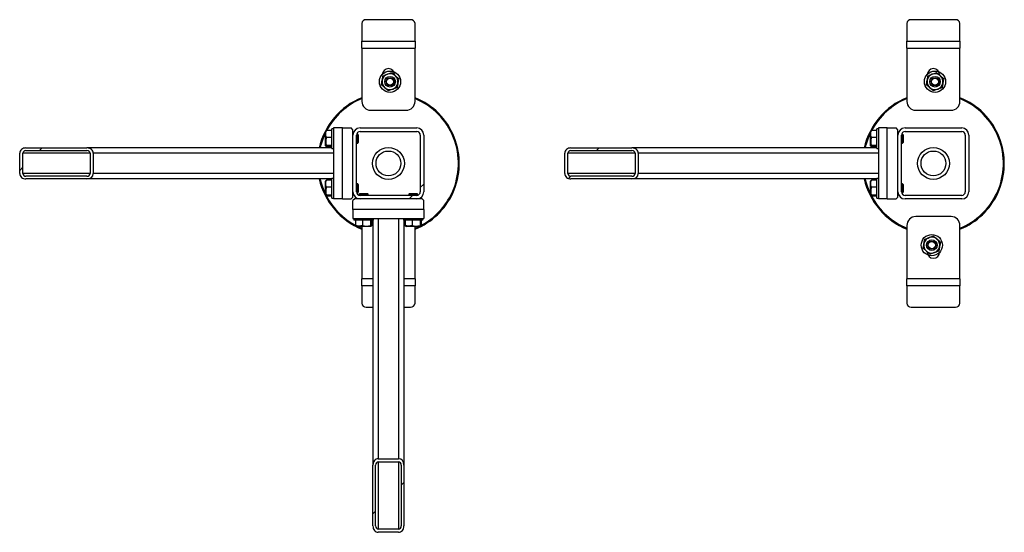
# Model space of a CAD drawing. Header units: millimetres. Extents: x 5 to 589, y 5 to 415.
# Tile 14 of 104: x 153 to 185, y 101 to 118. Entities that reach past the tile are written whole.
import ezdxf

# ---------------------------------------------------------------- set-up
doc = ezdxf.new("R2010")
doc.units = ezdxf.units.MM
doc.layers.add('TRAIT-FINS', color=9, linetype='Continuous')
doc.layers.add('TRAIT-FORT', color=4, linetype='Continuous', lineweight=25)

msp = doc.modelspace()

# ---------------------------------------------------------------- hatches: boundary and pattern name
at = {"layer": 'TRAIT-FINS'}
h = msp.add_hatch(dxfattribs=at)
h.set_pattern_fill('ANSI31', color=9, angle=3e-322, style=0)
edge = h.paths.add_edge_path(flags=0)
edge.add_arc((166.20362, 114.13031), 0.22857, 0, 90)
edge.add_line((166.20362, 114.35888), (164.37505, 114.35888))
edge.add_arc((164.37505, 114.13031), 0.22857, 90, 180)
edge.add_line((164.14648, 114.13031), (164.14648, 112.30174))
edge.add_arc((164.37505, 112.30174), 0.22857, 180, 270)
edge.add_line((164.37505, 112.07317), (166.20362, 112.07317))
edge.add_arc((166.20362, 112.30174), 0.22857, 270, 360)
edge.add_line((166.4322, 112.30174), (166.4322, 114.13031))
edge = h.paths.add_edge_path(flags=0)
edge.add_line((164.37505, 114.2446), (166.20362, 114.2446))
edge.add_arc((166.20362, 114.13031), 0.11429, 0, 90, ccw=False)
edge.add_line((166.31791, 114.13031), (166.31791, 112.30174))
edge.add_arc((166.20362, 112.30174), 0.11429, 270, 360, ccw=False)
edge.add_line((166.20362, 112.18746), (164.37505, 112.18746))
edge.add_arc((164.37505, 112.30174), 0.11429, 180, 270, ccw=False)
edge.add_line((164.26077, 112.30174), (164.26077, 114.13031))
edge.add_arc((164.37505, 114.13031), 0.11429, 90, 180, ccw=False)
h = msp.add_hatch(dxfattribs=at)
h.set_pattern_fill('ANSI31', color=9, angle=3e-322, style=0)
edge = h.paths.add_edge_path(flags=0)
edge.add_arc((183.77505, 114.13031), 0.22857, 0, 90)
edge.add_line((183.77505, 114.35888), (181.94648, 114.35888))
edge.add_arc((181.94648, 114.13031), 0.22857, 90, 180)
edge.add_line((181.71791, 114.13031), (181.71791, 112.30174))
edge.add_arc((181.94648, 112.30174), 0.22857, 180, 270)
edge.add_line((181.94648, 112.07317), (183.77505, 112.07317))
edge.add_arc((183.77505, 112.30174), 0.22857, 270, 360)
edge.add_line((184.00362, 112.30174), (184.00362, 114.13031))
edge = h.paths.add_edge_path(flags=0)
edge.add_line((181.94648, 114.2446), (183.77505, 114.2446))
edge.add_arc((183.77505, 114.13031), 0.11429, 0, 90, ccw=False)
edge.add_line((183.88934, 114.13031), (183.88934, 112.30174))
edge.add_arc((183.77505, 112.30174), 0.11429, 270, 360, ccw=False)
edge.add_line((183.77505, 112.18746), (181.94648, 112.18746))
edge.add_arc((181.94648, 112.30174), 0.11429, 180, 270, ccw=False)
edge.add_line((181.8322, 112.30174), (181.8322, 114.13031))
edge.add_arc((181.94648, 114.13031), 0.11429, 90, 180, ccw=False)
h = msp.add_hatch(dxfattribs=at)
h.set_pattern_fill('ANSI31', color=9, angle=3e-322, style=0)
edge = h.paths.add_edge_path(flags=0)
edge.add_line((155.56848, 113.71603), (153.60425, 113.71603))
edge.add_ellipse((153.60425, 113.5446), major_axis=(-0.2032, 0), ratio=0.84366149, start_angle=270, end_angle=360)
edge.add_line((153.40106, 113.5446), (153.40106, 112.88746))
edge.add_ellipse((153.60425, 112.88746), major_axis=(-0.2032, 0), ratio=0.84366149, start_angle=360, end_angle=450)
edge.add_line((153.60425, 112.71603), (155.56848, 112.71603))
edge.add_ellipse((155.56848, 112.88746), major_axis=(-0.2032, 0), ratio=0.84366149, start_angle=90, end_angle=180)
edge.add_line((155.77168, 112.88746), (155.77168, 113.5446))
edge.add_ellipse((155.56848, 113.5446), major_axis=(-0.2032, 0), ratio=0.84366149, start_angle=180, end_angle=270)
edge = h.paths.add_edge_path(flags=0)
edge.add_line((153.60425, 113.63031), (155.56848, 113.63031))
edge.add_ellipse((155.56848, 113.5446), major_axis=(-0.1016, 0), ratio=0.84366149, start_angle=180, end_angle=270, ccw=False)
edge.add_line((155.67008, 113.5446), (155.67008, 112.88746))
edge.add_ellipse((155.56848, 112.88746), major_axis=(-0.1016, 0), ratio=0.84366149, start_angle=90, end_angle=180, ccw=False)
edge.add_line((155.56848, 112.80174), (153.60425, 112.80174))
edge.add_ellipse((153.60425, 112.88746), major_axis=(-0.1016, 0), ratio=0.84366149, start_angle=0, end_angle=90, ccw=False)
edge.add_line((153.50265, 112.88746), (153.50265, 113.5446))
edge.add_ellipse((153.60425, 113.5446), major_axis=(-0.1016, 0), ratio=0.84366149, start_angle=270, end_angle=360, ccw=False)
h = msp.add_hatch(dxfattribs=at)
h.set_pattern_fill('ANSI31', color=9, angle=3e-322, style=0)
edge = h.paths.add_edge_path(flags=0)
edge.add_line((173.13991, 113.71603), (171.17568, 113.71603))
edge.add_ellipse((171.17568, 113.5446), major_axis=(-0.2032, 0), ratio=0.84366149, start_angle=270, end_angle=360)
edge.add_line((170.97248, 113.5446), (170.97248, 112.88746))
edge.add_ellipse((171.17568, 112.88746), major_axis=(-0.2032, 0), ratio=0.84366149, start_angle=360, end_angle=450)
edge.add_line((171.17568, 112.71603), (173.13991, 112.71603))
edge.add_ellipse((173.13991, 112.88746), major_axis=(-0.2032, 0), ratio=0.84366149, start_angle=90, end_angle=180)
edge.add_line((173.3431, 112.88746), (173.3431, 113.5446))
edge.add_ellipse((173.13991, 113.5446), major_axis=(-0.2032, 0), ratio=0.84366149, start_angle=180, end_angle=270)
edge = h.paths.add_edge_path(flags=0)
edge.add_line((171.17568, 113.63031), (173.13991, 113.63031))
edge.add_ellipse((173.13991, 113.5446), major_axis=(-0.1016, 0), ratio=0.84366149, start_angle=180, end_angle=270, ccw=False)
edge.add_line((173.24151, 113.5446), (173.24151, 112.88746))
edge.add_ellipse((173.13991, 112.88746), major_axis=(-0.1016, 0), ratio=0.84366149, start_angle=90, end_angle=180, ccw=False)
edge.add_line((173.13991, 112.80174), (171.17568, 112.80174))
edge.add_ellipse((171.17568, 112.88746), major_axis=(-0.1016, 0), ratio=0.84366149, start_angle=0, end_angle=90, ccw=False)
edge.add_line((171.07408, 112.88746), (171.07408, 113.5446))
edge.add_ellipse((171.17568, 113.5446), major_axis=(-0.1016, 0), ratio=0.84366149, start_angle=270, end_angle=360, ccw=False)
h = msp.add_hatch(dxfattribs=at)
h.set_pattern_fill('ANSI31', color=9, angle=3e-322, style=0)
edge = h.paths.add_edge_path(flags=0)
edge.add_line((164.78934, 103.49517), (164.78934, 101.53094))
edge.add_ellipse((164.96077, 101.53094), major_axis=(0, -0.2032), ratio=0.84366149, start_angle=270, end_angle=360)
edge.add_line((164.96077, 101.32774), (165.61791, 101.32774))
edge.add_ellipse((165.61791, 101.53094), major_axis=(0, -0.2032), ratio=0.84366149, start_angle=360, end_angle=450)
edge.add_line((165.78934, 101.53094), (165.78934, 103.49517))
edge.add_ellipse((165.61791, 103.49517), major_axis=(0, -0.2032), ratio=0.84366149, start_angle=90, end_angle=180)
edge.add_line((165.61791, 103.69836), (164.96077, 103.69836))
edge.add_ellipse((164.96077, 103.49517), major_axis=(0, -0.2032), ratio=0.84366149, start_angle=180, end_angle=270)
edge = h.paths.add_edge_path(flags=0)
edge.add_line((164.87505, 101.53094), (164.87505, 103.49517))
edge.add_ellipse((164.96077, 103.49517), major_axis=(0, -0.1016), ratio=0.84366149, start_angle=180, end_angle=270, ccw=False)
edge.add_line((164.96077, 103.59677), (165.61791, 103.59677))
edge.add_ellipse((165.61791, 103.49517), major_axis=(0, -0.1016), ratio=0.84366149, start_angle=90, end_angle=180, ccw=False)
edge.add_line((165.70362, 103.49517), (165.70362, 101.53094))
edge.add_ellipse((165.61791, 101.53094), major_axis=(0, -0.1016), ratio=0.84366149, start_angle=0, end_angle=90, ccw=False)
edge.add_line((165.61791, 101.42934), (164.96077, 101.42934))
edge.add_ellipse((164.96077, 101.53094), major_axis=(0, -0.1016), ratio=0.84366149, start_angle=270, end_angle=360, ccw=False)

# ---------------------------------------------------------------- linework, layer by layer
at = {"layer": 'TRAIT-FORT', "color": 4, "linetype": 'Continuous', "lineweight": 25}
for p, q in [((166.00362, 117.84815), (164.57505, 117.84815)), ((183.57505, 117.84815), (182.14648, 117.84815)), ((164.4322, 117.72443), (164.4322, 117.15888)), ((166.14648, 117.15888), (166.14648, 117.72443)), ((182.00362, 117.72443), (182.00362, 117.15888)), ((183.71791, 117.15888), (183.71791, 117.72443)), ((164.4322, 116.93031), (164.4322, 117.15888)), ((164.4322, 117.15888), (166.14648, 117.15888)), ((166.14648, 117.15888), (166.14648, 116.93031)), ((182.00362, 116.93031), (182.00362, 117.15888)), ((182.00362, 117.15888), (183.71791, 117.15888)), ((183.71791, 117.15888), (183.71791, 116.93031)), ((164.4322, 116.93031), (164.4322, 115.21603)), ((164.4322, 116.93031), (166.14648, 116.93031)), ((166.14648, 115.21603), (166.14648, 116.93031)), ((182.00362, 116.93031), (182.00362, 115.21603)), ((182.00362, 116.93031), (183.71791, 116.93031)), ((183.71791, 115.21603), (183.71791, 116.93031)), ((164.71791, 114.93031), (165.86077, 114.93031)), ((182.28934, 114.93031), (183.4322, 114.93031)), ((163.51791, 114.33031), (163.46077, 114.33031)), ((163.46077, 114.30634), (163.46077, 114.33031)), ((163.46077, 113.70174), (163.46077, 114.30634)), ((163.80362, 114.35888), (163.51791, 114.35888)), ((163.51791, 114.35888), (163.51791, 112.07317)), ((163.80362, 112.07317), (163.80362, 114.35888)), ((163.80362, 114.35888), (164.08934, 114.35888)), ((164.14648, 114.30174), (164.08934, 114.35888)), ((164.14648, 114.13031), (164.14648, 114.30174)), ((164.37505, 114.35888), (166.20362, 114.35888)), ((181.08934, 114.33031), (181.0322, 114.33031)), ((181.0322, 114.30634), (181.0322, 114.33031)), ((181.0322, 113.70174), (181.0322, 114.30634)), ((181.08934, 114.35888), (181.08934, 112.07317)), ((181.37505, 114.35888), (181.08934, 114.35888)), ((181.37505, 112.07317), (181.37505, 114.35888)), ((181.37505, 114.35888), (181.66077, 114.35888)), ((181.71791, 114.30174), (181.66077, 114.35888)), ((181.71791, 114.13031), (181.71791, 114.30174)), ((181.94648, 114.35888), (183.77505, 114.35888)), ((163.26886, 114.26076), (163.26077, 114.24674)), ((163.26077, 113.78531), (163.26077, 114.24674)), ((163.46077, 114.27434), (163.28947, 114.27434)), ((163.46077, 114.05066), (163.28947, 114.05066)), ((164.14827, 114.15888), (164.14648, 114.15888)), ((164.14648, 112.30174), (164.14648, 114.13031)), ((164.26077, 112.30174), (164.26077, 114.13031)), ((164.29791, 114.15888), (164.2644, 114.15888)), ((164.31791, 114.13888), (164.29791, 114.15888)), ((164.29791, 113.87317), (164.29791, 114.15888)), ((164.31791, 114.13888), (164.31791, 113.89317)), ((164.37505, 114.2446), (166.20362, 114.2446)), ((166.31791, 114.13031), (166.31791, 112.30174)), ((166.4322, 114.13031), (166.4322, 112.30174)), ((180.84029, 114.26076), (180.8322, 114.24674)), ((180.8322, 113.78531), (180.8322, 114.24674)), ((181.0322, 114.27434), (180.8609, 114.27434)), ((181.0322, 114.05066), (180.8609, 114.05066)), ((181.7197, 114.15888), (181.71791, 114.15888)), ((181.71791, 112.30174), (181.71791, 114.13031)), ((181.8322, 112.30174), (181.8322, 114.13031)), ((181.86934, 114.15888), (181.83582, 114.15888)), ((181.88934, 114.13888), (181.86934, 114.15888)), ((181.86934, 113.87317), (181.86934, 114.15888)), ((181.88934, 114.13888), (181.88934, 113.89317)), ((181.94648, 114.2446), (183.77505, 114.2446)), ((183.88934, 114.13031), (183.88934, 112.30174)), ((184.00362, 114.13031), (184.00362, 112.30174)), ((153.60425, 113.71603), (155.56848, 113.71603)), ((163.46077, 113.71603), (155.56848, 113.71603)), ((163.26077, 113.78531), (163.26886, 113.7713)), ((163.46077, 113.79234), (163.28947, 113.79234)), ((163.46077, 113.75771), (163.28947, 113.75771)), ((163.46077, 113.70174), (163.51791, 113.70174)), ((164.26077, 113.87317), (164.29791, 113.87317)), ((164.29791, 113.87317), (164.31791, 113.89317)), ((171.17568, 113.71603), (173.13991, 113.71603)), ((181.0322, 113.71603), (173.13991, 113.71603)), ((180.8322, 113.78531), (180.84029, 113.7713)), ((181.0322, 113.79234), (180.8609, 113.79234)), ((181.0322, 113.75771), (180.8609, 113.75771)), ((181.0322, 113.70174), (181.08934, 113.70174)), ((181.8322, 113.87317), (181.86934, 113.87317)), ((181.86934, 113.87317), (181.88934, 113.89317)), ((153.40106, 112.88746), (153.40106, 113.5446)), ((153.50265, 112.88746), (153.50265, 113.5446)), ((155.67008, 113.5446), (153.50265, 113.5446)), ((153.60425, 113.63031), (155.56848, 113.63031)), ((155.67008, 113.5446), (155.67008, 112.88746)), ((155.77168, 113.5446), (155.77168, 112.88746)), ((163.51791, 113.5446), (155.77168, 113.5446)), ((170.97248, 112.88746), (170.97248, 113.5446)), ((171.07408, 112.88746), (171.07408, 113.5446)), ((173.24151, 113.5446), (171.07408, 113.5446)), ((171.17568, 113.63031), (173.13991, 113.63031)), ((173.24151, 113.5446), (173.24151, 112.88746)), ((173.3431, 113.5446), (173.3431, 112.88746)), ((181.08934, 113.5446), (173.3431, 113.5446)), ((155.67008, 112.88746), (153.50265, 112.88746)), ((155.56848, 112.80174), (153.60425, 112.80174)), ((155.56848, 112.71603), (153.60425, 112.71603)), ((163.46077, 112.71603), (155.56848, 112.71603)), ((163.51791, 112.88746), (155.77168, 112.88746)), ((163.51791, 112.73031), (163.46077, 112.73031)), ((163.46077, 112.70634), (163.46077, 112.73031)), ((163.46077, 112.10174), (163.46077, 112.70634)), ((173.24151, 112.88746), (171.07408, 112.88746)), ((173.13991, 112.80174), (171.17568, 112.80174)), ((173.13991, 112.71603), (171.17568, 112.71603)), ((181.0322, 112.71603), (173.13991, 112.71603)), ((181.08934, 112.88746), (173.3431, 112.88746)), ((181.08934, 112.73031), (181.0322, 112.73031)), ((181.0322, 112.70634), (181.0322, 112.73031)), ((181.0322, 112.10174), (181.0322, 112.70634)), ((163.26886, 112.66076), (163.26077, 112.64674)), ((163.26077, 112.18531), (163.26077, 112.64674)), ((163.46077, 112.67434), (163.28947, 112.67434)), ((163.46077, 112.45066), (163.28947, 112.45066)), ((164.29791, 112.55888), (164.26077, 112.55888)), ((164.31791, 112.53888), (164.29791, 112.55888)), ((164.29791, 112.27317), (164.29791, 112.55888)), ((164.31791, 112.53888), (164.31791, 112.29317)), ((180.84029, 112.66076), (180.8322, 112.64674)), ((180.8322, 112.18531), (180.8322, 112.64674)), ((181.0322, 112.67434), (180.8609, 112.67434)), ((181.0322, 112.45066), (180.8609, 112.45066)), ((181.86934, 112.55888), (181.8322, 112.55888)), ((181.88934, 112.53888), (181.86934, 112.55888)), ((181.86934, 112.27317), (181.86934, 112.55888)), ((181.88934, 112.53888), (181.88934, 112.29317)), ((163.26077, 112.18531), (163.26886, 112.1713)), ((163.46077, 112.19234), (163.28947, 112.19234)), ((163.46077, 112.15771), (163.28947, 112.15771)), ((163.46077, 112.10174), (163.51791, 112.10174)), ((163.80362, 112.07317), (163.51791, 112.07317)), ((163.80362, 112.07317), (164.08934, 112.07317)), ((164.08934, 112.07317), (164.14648, 112.13031)), ((164.14648, 112.13031), (164.14648, 112.30174)), ((164.14648, 112.27317), (164.14827, 112.27317)), ((164.20362, 112.07317), (164.14648, 112.01603)), ((164.37505, 112.07317), (164.20362, 112.07317)), ((164.2644, 112.27317), (164.29791, 112.27317)), ((164.29791, 112.27317), (164.31791, 112.29317)), ((164.36648, 112.2446), (164.34648, 112.2246)), ((164.34648, 112.2246), (164.34648, 112.19108)), ((164.6322, 112.2246), (164.34648, 112.2246)), ((164.34648, 112.07496), (164.34648, 112.07317)), ((164.36648, 112.2446), (164.6122, 112.2446)), ((166.20362, 112.18746), (164.37505, 112.18746)), ((166.20362, 112.07317), (164.37505, 112.07317)), ((164.6322, 112.2246), (164.6122, 112.2446)), ((164.6322, 112.18746), (164.6322, 112.2246)), ((165.96648, 112.2446), (165.94648, 112.2246)), ((165.94648, 112.2246), (165.94648, 112.18746)), ((166.2322, 112.2246), (165.94648, 112.2246)), ((165.96648, 112.2446), (166.2122, 112.2446)), ((166.37505, 112.07317), (166.20362, 112.07317)), ((166.2322, 112.2246), (166.2122, 112.2446)), ((166.2322, 112.19108), (166.2322, 112.2246)), ((166.2322, 112.07317), (166.2322, 112.07496)), ((166.4322, 112.01603), (166.37505, 112.07317)), ((180.8322, 112.18531), (180.84029, 112.1713)), ((181.0322, 112.19234), (180.8609, 112.19234)), ((181.0322, 112.15771), (180.8609, 112.15771)), ((181.0322, 112.10174), (181.08934, 112.10174)), ((181.37505, 112.07317), (181.08934, 112.07317)), ((181.37505, 112.07317), (181.66077, 112.07317)), ((181.66077, 112.07317), (181.71791, 112.13031)), ((181.71791, 112.13031), (181.71791, 112.30174)), ((181.71791, 112.27317), (181.7197, 112.27317)), ((181.83582, 112.27317), (181.86934, 112.27317)), ((181.86934, 112.27317), (181.88934, 112.29317)), ((183.77505, 112.18746), (181.94648, 112.18746)), ((183.77505, 112.07317), (181.94648, 112.07317)), ((164.14648, 111.73031), (164.14648, 112.01603)), ((166.4322, 111.73031), (166.4322, 112.01603)), ((166.4322, 111.73031), (164.14648, 111.73031)), ((164.14648, 111.73031), (164.14648, 111.4446)), ((164.14648, 111.4446), (166.4322, 111.4446)), ((164.17505, 111.4446), (164.17505, 111.38746)), ((164.80362, 111.38746), (164.80362, 111.4446)), ((164.96077, 111.4446), (164.96077, 103.69836)), ((165.61791, 111.4446), (165.61791, 103.69836)), ((165.77505, 111.4446), (165.77505, 111.38746)), ((166.40362, 111.38746), (166.40362, 111.4446)), ((166.4322, 111.73031), (166.4322, 111.4446)), ((183.4322, 111.50174), (182.28934, 111.50174)), ((164.19902, 111.38746), (164.17505, 111.38746)), ((164.80362, 111.38746), (164.19902, 111.38746)), ((164.23102, 111.38746), (164.23102, 111.21616)), ((164.24461, 111.19555), (164.25862, 111.18746)), ((164.72005, 111.18746), (164.25862, 111.18746)), ((164.4322, 111.18746), (164.4322, 109.50174)), ((164.45471, 111.38746), (164.45471, 111.21616)), ((164.71302, 111.38746), (164.71302, 111.21616)), ((164.72005, 111.18746), (164.73407, 111.19555)), ((164.74765, 111.38746), (164.74765, 111.21616)), ((164.78934, 111.38746), (164.78934, 103.49517)), ((165.79902, 111.38746), (165.77505, 111.38746)), ((165.78934, 111.38746), (165.78934, 103.49517)), ((166.40362, 111.38746), (165.79902, 111.38746)), ((165.83102, 111.38746), (165.83102, 111.21616)), ((165.84461, 111.19555), (165.85862, 111.18746)), ((166.32005, 111.18746), (165.85862, 111.18746)), ((166.05471, 111.38746), (166.05471, 111.21616)), ((166.14648, 109.50174), (166.14648, 111.18746)), ((166.31302, 111.38746), (166.31302, 111.21616)), ((166.32005, 111.18746), (166.33407, 111.19555)), ((166.34765, 111.38746), (166.34765, 111.21616)), ((182.00362, 111.21603), (182.00362, 109.50174)), ((183.71791, 109.50174), (183.71791, 111.21603)), ((164.4322, 109.27317), (164.4322, 109.50174)), ((164.78934, 109.50174), (164.4322, 109.50174)), ((164.4322, 109.27317), (164.4322, 108.70762)), ((164.78934, 109.27317), (164.4322, 109.27317)), ((166.14648, 109.50174), (165.78934, 109.50174)), ((166.14648, 109.27317), (165.78934, 109.27317)), ((166.14648, 109.50174), (166.14648, 109.27317)), ((166.14648, 108.70762), (166.14648, 109.27317)), ((183.71791, 109.50174), (182.00362, 109.50174)), ((182.00362, 109.27317), (182.00362, 109.50174)), ((183.71791, 109.27317), (182.00362, 109.27317)), ((182.00362, 109.27317), (182.00362, 108.70762)), ((183.71791, 109.50174), (183.71791, 109.27317)), ((183.71791, 108.70762), (183.71791, 109.27317)), ((164.57505, 108.5839), (164.78934, 108.5839)), ((165.78934, 108.5839), (166.00362, 108.5839)), ((182.14648, 108.5839), (183.57505, 108.5839)), ((164.78934, 101.53094), (164.78934, 103.49517)), ((164.87505, 101.53094), (164.87505, 103.49517)), ((164.96077, 103.69836), (165.61791, 103.69836)), ((164.96077, 103.59677), (165.61791, 103.59677)), ((164.96077, 103.59677), (164.96077, 101.42934)), ((165.61791, 103.59677), (165.61791, 101.42934)), ((165.70362, 103.49517), (165.70362, 101.53094)), ((165.78934, 103.49517), (165.78934, 101.53094)), ((165.61791, 101.42934), (164.96077, 101.42934)), ((165.61791, 101.32774), (164.96077, 101.32774))]:
    msp.add_line(p, q, dxfattribs=at)
at = {"layer": 'TRAIT-FORT', "color": 4, "linetype": 'Continuous', "lineweight": 25, "flags": 128}
for points in [[(164.2996, 111.18746), (164.41614, 111.13463), (164.4322, 111.12797)], [(166.14648, 111.12797), (166.17845, 111.14138), (166.27908, 111.18746)]]:
    msp.add_lwpolyline(points, dxfattribs=at)
at = {"layer": 'TRAIT-FORT', "color": 4, "linetype": 'Continuous', "lineweight": 25}
for centre, radius in [((165.34088, 115.8498), 0.34286), ((182.91231, 115.8498), 0.34286), ((165.34088, 115.8498), 0.17143), ((165.34088, 115.8498), 0.12857), ((165.34088, 115.8498), 0.11429), ((182.91231, 115.8498), 0.17143), ((182.91231, 115.8498), 0.12857), ((182.91231, 115.8498), 0.11429), ((165.28934, 113.21603), 0.51429), ((182.86077, 113.21603), 0.51429), ((165.28934, 113.21603), 0.4), ((182.86077, 113.21603), 0.4), ((182.80923, 110.58225), 0.34286), ((182.80923, 110.58225), 0.17143), ((182.80923, 110.58225), 0.12857), ((182.80923, 110.58225), 0.11429)]:
    msp.add_circle(centre, radius, dxfattribs=at)
for centre, radius, start, end in [((164.56612, 117.71412), 0.13432, 86.188739, 175.59805), ((166.01255, 117.71412), 0.13432, 4.40195, 93.811261), ((182.13755, 117.71412), 0.13432, 86.188739, 175.59805), ((183.58398, 117.71412), 0.13432, 4.40195, 93.811261), ((165.28934, 116.07317), 0.2, 360, 180), ((182.86077, 116.07317), 0.2, 360, 180), ((165.34088, 115.8498), 0.25714, 169.672089, 229.672089), ((165.34088, 115.8498), 0.25714, 109.672089, 169.672089), ((165.34088, 115.8498), 0.25714, 49.672089, 109.672089), ((165.34088, 115.8498), 0.25714, 349.672089, 49.672089), ((182.91231, 115.8498), 0.25714, 169.672089, 229.672089), ((182.91231, 115.8498), 0.25714, 109.672089, 169.672089), ((182.91231, 115.8498), 0.25714, 49.672089, 109.672089), ((182.91231, 115.8498), 0.25714, 349.672089, 49.672089), ((165.34088, 115.8498), 0.25714, 229.672089, 289.672089), ((165.34088, 115.8498), 0.25714, 289.672089, 349.672089), ((182.91231, 115.8498), 0.25714, 229.672089, 289.672089), ((182.91231, 115.8498), 0.25714, 289.672089, 349.672089), ((165.28934, 113.21603), 2.28571, 112.024313, 167.364375), ((165.28934, 113.21603), 2.25714, 112.318002, 152.038825), ((165.28934, 113.21603), 2.28571, 335.32581, 67.975687), ((165.28934, 113.21603), 2.25714, 335.32581, 67.681998), ((182.86077, 113.21603), 2.28571, 112.024313, 167.364375), ((182.86077, 113.21603), 2.25714, 112.318002, 152.038825), ((182.86077, 113.21603), 2.28571, 335.32581, 67.975687), ((182.86077, 113.21603), 2.25714, 335.32581, 67.681998), ((164.71791, 115.21603), 0.28571, 180, 270), ((165.86077, 115.21603), 0.28571, 270, 360), ((182.28934, 115.21603), 0.28571, 180, 270), ((183.4322, 115.21603), 0.28571, 270, 360), ((164.37505, 114.13031), 0.22857, 90, 180), ((166.20362, 114.13031), 0.22857, 0, 90), ((181.94648, 114.13031), 0.22857, 90, 180), ((183.77505, 114.13031), 0.22857, 0, 90), ((165.28934, 113.21603), 2.25714, 153.992176, 167.201734), ((164.37505, 114.13031), 0.11429, 90, 180), ((166.20362, 114.13031), 0.11429, 0, 90), ((182.86077, 113.21603), 2.25714, 153.992176, 167.201734), ((181.94648, 114.13031), 0.11429, 90, 180), ((183.77505, 114.13031), 0.11429, 0, 90), ((165.28934, 113.21603), 2.28571, 192.635625, 247.975687), ((165.28934, 113.21603), 2.25714, 192.798266, 206.007824), ((182.86077, 113.21603), 2.28571, 192.635625, 247.975687), ((182.86077, 113.21603), 2.25714, 192.798266, 206.007824), ((165.28934, 113.21603), 2.25714, 207.961175, 242.038825), ((164.37505, 112.30174), 0.22857, 180, 270), ((164.37505, 112.30174), 0.11429, 180, 270), ((165.28934, 113.21603), 2.28571, 292.024313, 335.32581), ((166.20362, 112.30174), 0.22857, 270, 0), ((166.20362, 112.30174), 0.11429, 270, 0), ((165.28934, 113.21603), 2.25714, 297.961175, 335.32581), ((182.86077, 113.21603), 2.25714, 207.961175, 247.681998), ((181.94648, 112.30174), 0.22857, 180, 270), ((181.94648, 112.30174), 0.11429, 180, 270), ((182.86077, 113.21603), 2.25714, 292.318002, 335.32581), ((182.86077, 113.21603), 2.28571, 292.024313, 335.32581), ((183.77505, 112.30174), 0.22857, 270, 360), ((183.77505, 112.30174), 0.11429, 270, 360), ((182.28934, 111.21603), 0.28571, 90, 180), ((183.4322, 111.21603), 0.28571, 360, 90), ((182.80923, 110.58225), 0.25714, 109.672089, 169.672089), ((182.80923, 110.58225), 0.25714, 49.672089, 109.672089), ((182.80923, 110.58225), 0.25714, 169.672089, 229.672089), ((182.80923, 110.58225), 0.25714, 289.672089, 349.672089), ((182.80923, 110.58225), 0.25714, 349.672089, 49.672089), ((182.80923, 110.58225), 0.25714, 229.672089, 289.672089), ((182.86077, 110.35888), 0.2, 180, 360), ((164.56612, 108.71793), 0.13432, 184.40195, 273.811261), ((166.01255, 108.71793), 0.13432, 266.188739, 355.59805), ((182.13755, 108.71793), 0.13432, 184.40195, 273.811261), ((183.58398, 108.71793), 0.13432, 266.188739, 355.59805)]:
    msp.add_arc(centre, radius, start, end, dxfattribs=at)
for centre, major_axis, start_param, end_param in [((153.60425, 113.5446), (-0.2032, 0), 4.71238898, 6.28318531), ((155.56848, 113.5446), (-0.2032, 0), 3.14159265, 4.71238898), ((171.17568, 113.5446), (-0.2032, 0), 4.71238898, 6.28318531), ((173.13991, 113.5446), (-0.2032, 0), 3.14159265, 4.71238898), ((153.60425, 113.5446), (-0.1016, 0), 4.71238898, 6.28318531), ((155.56848, 113.5446), (-0.1016, 0), 3.14159265, 4.71238898), ((171.17568, 113.5446), (-0.1016, 0), 4.71238898, 6.28318531), ((173.13991, 113.5446), (-0.1016, 0), 3.14159265, 4.71238898), ((153.60425, 112.88746), (-0.2032, 0), 0, 1.57079633), ((153.60425, 112.88746), (-0.1016, 0), 0, 1.57079633), ((155.56848, 112.88746), (-0.2032, 0), 1.57079633, 3.14159265), ((155.56848, 112.88746), (-0.1016, 0), 1.57079633, 3.14159265), ((171.17568, 112.88746), (-0.2032, 0), 0, 1.57079633), ((171.17568, 112.88746), (-0.1016, 0), 0, 1.57079633), ((173.13991, 112.88746), (-0.2032, 0), 1.57079633, 3.14159265), ((173.13991, 112.88746), (-0.1016, 0), 1.57079633, 3.14159265), ((164.96077, 103.49517), (0, -0.2032), 3.14159265, 4.71238898), ((164.96077, 103.49517), (0, -0.1016), 3.14159265, 4.71238898), ((165.61791, 103.49517), (0, -0.2032), 1.57079633, 3.14159265), ((165.61791, 103.49517), (0, -0.1016), 1.57079633, 3.14159265), ((164.96077, 101.53094), (0, -0.2032), 4.71238898, 6.28318531), ((164.96077, 101.53094), (0, -0.1016), 4.71238898, 6.28318531), ((165.61791, 101.53094), (0, -0.2032), 0, 1.57079633), ((165.61791, 101.53094), (0, -0.1016), 0, 1.57079633)]:
    msp.add_ellipse(centre, major_axis=major_axis, ratio=0.84366149, start_param=start_param, end_param=end_param, dxfattribs=at)
for points, knots in [([(165.06128, 115.74985), (165.06555, 115.77325), (165.0742, 115.82069), (165.08329, 115.87061), (165.0879, 115.8959)], [0, 0, 0, 0, 0.49324437, 1, 1, 1, 1]), ([(165.0879, 115.8959), (165.09166, 115.91652), (165.09927, 115.95827), (165.1081, 116.00675), (165.11313, 116.03434), (165.11452, 116.04196)], [0, 0, 0, 0, 0.413688, 0.83802774, 1, 1, 1, 1]), ([(165.11452, 116.04196), (165.13692, 116.04997), (165.18233, 116.0662), (165.2301, 116.08328), (165.25431, 116.09194)], [0, 0, 0, 0, 0.49324437, 1, 1, 1, 1]), ([(165.25431, 116.09194), (165.27404, 116.09899), (165.31401, 116.11328), (165.36041, 116.12987), (165.38682, 116.13931), (165.39411, 116.14191)], [0, 0, 0, 0, 0.413688, 0.83802774, 1, 1, 1, 1]), ([(165.39411, 116.14191), (165.41224, 116.12652), (165.44901, 116.09531), (165.48769, 116.06248), (165.50729, 116.04584)], [0, 0, 0, 0, 0.49324437, 1, 1, 1, 1]), ([(165.50729, 116.04584), (165.52326, 116.03228), (165.55562, 116.00481), (165.59319, 115.97292), (165.61457, 115.95477), (165.62047, 115.94976)], [0, 0, 0, 0, 0.413688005, 0.838027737, 1, 1, 1, 1]), ([(165.62047, 115.94976), (165.61621, 115.92636), (165.60756, 115.87891), (165.59846, 115.829), (165.59385, 115.8037)], [0, 0, 0, 0, 0.49324437, 1, 1, 1, 1]), ([(182.63271, 115.74985), (182.63698, 115.77325), (182.64562, 115.82069), (182.65472, 115.87061), (182.65933, 115.8959)], [0, 0, 0, 0, 0.49324437, 1, 1, 1, 1]), ([(182.65933, 115.8959), (182.66309, 115.91652), (182.6707, 115.95827), (182.67953, 116.00675), (182.68456, 116.03434), (182.68595, 116.04196)], [0, 0, 0, 0, 0.413688, 0.83802774, 1, 1, 1, 1]), ([(182.68595, 116.04196), (182.70834, 116.04997), (182.75376, 116.0662), (182.80153, 116.08328), (182.82574, 116.09194)], [0, 0, 0, 0, 0.49324437, 1, 1, 1, 1]), ([(182.82574, 116.09194), (182.84547, 116.09899), (182.88544, 116.11328), (182.93184, 116.12987), (182.95824, 116.13931), (182.96554, 116.14191)], [0, 0, 0, 0, 0.413688, 0.83802774, 1, 1, 1, 1]), ([(182.96554, 116.14191), (182.98367, 116.12652), (183.02044, 116.09531), (183.05912, 116.06248), (183.07872, 116.04584)], [0, 0, 0, 0, 0.49324437, 1, 1, 1, 1]), ([(183.07872, 116.04584), (183.09469, 116.03228), (183.12705, 116.00481), (183.16462, 115.97292), (183.18599, 115.95477), (183.1919, 115.94976)], [0, 0, 0, 0, 0.413688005, 0.838027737, 1, 1, 1, 1]), ([(183.1919, 115.94976), (183.18763, 115.92636), (183.17899, 115.87891), (183.16989, 115.829), (183.16528, 115.8037)], [0, 0, 0, 0, 0.49324437, 1, 1, 1, 1]), ([(165.17446, 115.65377), (165.15849, 115.66733), (165.12613, 115.6948), (165.08857, 115.72669), (165.06719, 115.74483), (165.06128, 115.74985)], [0, 0, 0, 0, 0.413688, 0.83802774, 1, 1, 1, 1]), ([(165.28764, 115.55769), (165.26951, 115.57308), (165.23275, 115.60429), (165.19407, 115.63713), (165.17446, 115.65377)], [0, 0, 0, 0, 0.49324437, 1, 1, 1, 1]), ([(165.42744, 115.60767), (165.40771, 115.60061), (165.36774, 115.58633), (165.32134, 115.56974), (165.29494, 115.5603), (165.28764, 115.55769)], [0, 0, 0, 0, 0.413688, 0.83802774, 1, 1, 1, 1]), ([(165.56724, 115.65765), (165.54484, 115.64964), (165.49943, 115.6334), (165.45165, 115.61632), (165.42744, 115.60767)], [0, 0, 0, 0, 0.49324437, 1, 1, 1, 1]), ([(165.59385, 115.8037), (165.5901, 115.78309), (165.58249, 115.74133), (165.57365, 115.69285), (165.56863, 115.66527), (165.56724, 115.65765)], [0, 0, 0, 0, 0.413688, 0.83802774, 1, 1, 1, 1]), ([(182.74589, 115.65377), (182.72992, 115.66733), (182.69756, 115.6948), (182.65999, 115.72669), (182.63862, 115.74483), (182.63271, 115.74985)], [0, 0, 0, 0, 0.413688, 0.83802774, 1, 1, 1, 1]), ([(182.85907, 115.55769), (182.84094, 115.57308), (182.80417, 115.60429), (182.76549, 115.63713), (182.74589, 115.65377)], [0, 0, 0, 0, 0.49324437, 1, 1, 1, 1]), ([(182.99887, 115.60767), (182.97914, 115.60061), (182.93917, 115.58633), (182.89277, 115.56974), (182.86637, 115.5603), (182.85907, 115.55769)], [0, 0, 0, 0, 0.413688, 0.83802774, 1, 1, 1, 1]), ([(183.13867, 115.65765), (183.11627, 115.64964), (183.07086, 115.6334), (183.02308, 115.61632), (182.99887, 115.60767)], [0, 0, 0, 0, 0.49324437, 1, 1, 1, 1]), ([(183.16528, 115.8037), (183.16153, 115.78309), (183.15392, 115.74133), (183.14508, 115.69285), (183.14006, 115.66527), (183.13867, 115.65765)], [0, 0, 0, 0, 0.413688, 0.83802774, 1, 1, 1, 1]), ([(163.28947, 114.05066), (163.2832, 114.07007), (163.27054, 114.10932), (163.2659, 114.16747), (163.27271, 114.22306), (163.28385, 114.25714), (163.28947, 114.27434)], [0, 0, 0, 0, 0.26460494, 0.53494775, 0.76534313, 1, 1, 1, 1]), ([(163.28947, 114.05066), (163.2832, 114.02824), (163.27054, 113.98291), (163.2659, 113.91576), (163.27271, 113.85156), (163.28385, 113.8122), (163.28947, 113.79234)], [0, 0, 0, 0, 0.26460494, 0.53494775, 0.76534313, 1, 1, 1, 1]), ([(163.26952, 114.26072), (163.26952, 114.2611), (163.2695, 114.26452), (163.278, 114.26908), (163.28692, 114.27317), (163.28947, 114.27434)], [0, 0, 0, 0, 0.08223706, 0.73797741, 1, 1, 1, 1]), ([(180.8609, 114.05066), (180.85463, 114.07007), (180.84197, 114.10932), (180.83733, 114.16747), (180.84413, 114.22306), (180.85528, 114.25714), (180.8609, 114.27434)], [0, 0, 0, 0, 0.26460494, 0.53494775, 0.76534313, 1, 1, 1, 1]), ([(180.8609, 114.05066), (180.85463, 114.02824), (180.84197, 113.98291), (180.83733, 113.91576), (180.84413, 113.85156), (180.85528, 113.8122), (180.8609, 113.79234)], [0, 0, 0, 0, 0.26460494, 0.53494775, 0.76534313, 1, 1, 1, 1]), ([(180.84095, 114.26072), (180.84095, 114.2611), (180.84093, 114.26452), (180.84942, 114.26908), (180.85835, 114.27317), (180.8609, 114.27434)], [0, 0, 0, 0, 0.08223706, 0.73797741, 1, 1, 1, 1]), ([(163.28947, 113.75771), (163.28079, 113.76212), (163.26644, 113.76941), (163.26777, 113.77998), (163.27774, 113.78709), (163.28686, 113.79118), (163.28947, 113.79234)], [0, 0, 0, 0, 0.38554949, 0.63764185, 0.89654625, 1, 1, 1, 1]), ([(180.8609, 113.75771), (180.85222, 113.76212), (180.83787, 113.76941), (180.8392, 113.77998), (180.84917, 113.78709), (180.85829, 113.79118), (180.8609, 113.79234)], [0, 0, 0, 0, 0.38554949, 0.63764185, 0.89654625, 1, 1, 1, 1]), ([(163.28947, 112.45066), (163.2832, 112.47007), (163.27054, 112.50932), (163.2659, 112.56747), (163.27271, 112.62306), (163.28385, 112.65714), (163.28947, 112.67434)], [0, 0, 0, 0, 0.26460494, 0.53494775, 0.76534313, 1, 1, 1, 1]), ([(163.28947, 112.45066), (163.2832, 112.42824), (163.27054, 112.38291), (163.2659, 112.31576), (163.27271, 112.25156), (163.28385, 112.2122), (163.28947, 112.19234)], [0, 0, 0, 0, 0.26460494, 0.53494775, 0.76534313, 1, 1, 1, 1]), ([(163.26952, 112.66072), (163.26952, 112.6611), (163.2695, 112.66452), (163.278, 112.66908), (163.28692, 112.67317), (163.28947, 112.67434)], [0, 0, 0, 0, 0.08223706, 0.73797741, 1, 1, 1, 1]), ([(180.8609, 112.45066), (180.85463, 112.47007), (180.84197, 112.50932), (180.83733, 112.56747), (180.84413, 112.62306), (180.85528, 112.65714), (180.8609, 112.67434)], [0, 0, 0, 0, 0.26460494, 0.53494775, 0.76534313, 1, 1, 1, 1]), ([(180.8609, 112.45066), (180.85463, 112.42824), (180.84197, 112.38291), (180.83733, 112.31576), (180.84413, 112.25156), (180.85528, 112.2122), (180.8609, 112.19234)], [0, 0, 0, 0, 0.26460494, 0.53494775, 0.76534313, 1, 1, 1, 1]), ([(180.84095, 112.66072), (180.84095, 112.6611), (180.84093, 112.66452), (180.84942, 112.66908), (180.85835, 112.67317), (180.8609, 112.67434)], [0, 0, 0, 0, 0.08223706, 0.73797741, 1, 1, 1, 1]), ([(163.28947, 112.15771), (163.28079, 112.16212), (163.26644, 112.16941), (163.26777, 112.17998), (163.27774, 112.18709), (163.28686, 112.19118), (163.28947, 112.19234)], [0, 0, 0, 0, 0.38554949, 0.63764185, 0.89654625, 1, 1, 1, 1]), ([(180.8609, 112.15771), (180.85222, 112.16212), (180.83787, 112.16941), (180.8392, 112.17998), (180.84917, 112.18709), (180.85829, 112.19118), (180.8609, 112.19234)], [0, 0, 0, 0, 0.38554949, 0.63764185, 0.89654625, 1, 1, 1, 1]), ([(164.24464, 111.19621), (164.24426, 111.19621), (164.24085, 111.19619), (164.23628, 111.20468), (164.23219, 111.21361), (164.23102, 111.21616)], [0, 0, 0, 0, 0.08223706, 0.73797741, 1, 1, 1, 1]), ([(164.45471, 111.21616), (164.43529, 111.20989), (164.39604, 111.19723), (164.33789, 111.19259), (164.2823, 111.19939), (164.24822, 111.21054), (164.23102, 111.21616)], [0, 0, 0, 0, 0.26460494, 0.53494775, 0.76534313, 1, 1, 1, 1]), ([(164.45471, 111.21616), (164.47713, 111.20989), (164.52245, 111.19723), (164.58961, 111.19259), (164.65381, 111.19939), (164.69316, 111.21054), (164.71302, 111.21616)], [0, 0, 0, 0, 0.264604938, 0.534947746, 0.765343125, 1, 1, 1, 1]), ([(164.74765, 111.21616), (164.74325, 111.20748), (164.73596, 111.19313), (164.72539, 111.19446), (164.71828, 111.20442), (164.71419, 111.21355), (164.71302, 111.21616)], [0, 0, 0, 0, 0.38554949, 0.63764185, 0.89654625, 1, 1, 1, 1]), ([(165.84464, 111.19621), (165.84426, 111.19621), (165.84085, 111.19619), (165.83628, 111.20468), (165.83219, 111.21361), (165.83102, 111.21616)], [0, 0, 0, 0, 0.08223706, 0.73797741, 1, 1, 1, 1]), ([(166.05471, 111.21616), (166.03529, 111.20989), (165.99604, 111.19723), (165.93789, 111.19259), (165.8823, 111.19939), (165.84822, 111.21054), (165.83102, 111.21616)], [0, 0, 0, 0, 0.26460494, 0.53494775, 0.76534313, 1, 1, 1, 1]), ([(166.05471, 111.21616), (166.07713, 111.20989), (166.12245, 111.19723), (166.18961, 111.19259), (166.25381, 111.19939), (166.29316, 111.21054), (166.31302, 111.21616)], [0, 0, 0, 0, 0.264604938, 0.534947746, 0.765343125, 1, 1, 1, 1]), ([(166.34765, 111.21616), (166.34325, 111.20748), (166.33596, 111.19313), (166.32539, 111.19446), (166.31828, 111.20442), (166.31419, 111.21355), (166.31302, 111.21616)], [0, 0, 0, 0, 0.38554949, 0.63764185, 0.89654625, 1, 1, 1, 1]), ([(182.58287, 110.77441), (182.60527, 110.78242), (182.65068, 110.79865), (182.69845, 110.81573), (182.72266, 110.82439)], [0, 0, 0, 0, 0.49324437, 1, 1, 1, 1]), ([(182.72266, 110.82439), (182.74239, 110.83144), (182.78236, 110.84573), (182.82876, 110.86232), (182.85517, 110.87176), (182.86246, 110.87436)], [0, 0, 0, 0, 0.413688, 0.83802774, 1, 1, 1, 1]), ([(182.86246, 110.87436), (182.88059, 110.85897), (182.91736, 110.82776), (182.95604, 110.79492), (182.97564, 110.77828)], [0, 0, 0, 0, 0.49324437, 1, 1, 1, 1]), ([(182.52963, 110.4823), (182.5339, 110.5057), (182.54255, 110.55314), (182.55164, 110.60306), (182.55625, 110.62835)], [0, 0, 0, 0, 0.49324437, 1, 1, 1, 1]), ([(182.64281, 110.38622), (182.62684, 110.39978), (182.59448, 110.42725), (182.55692, 110.45914), (182.53554, 110.47728), (182.52963, 110.4823)], [0, 0, 0, 0, 0.413688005, 0.838027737, 1, 1, 1, 1]), ([(182.55625, 110.62835), (182.56001, 110.64897), (182.56762, 110.69072), (182.57645, 110.7392), (182.58148, 110.76679), (182.58287, 110.77441)], [0, 0, 0, 0, 0.413688, 0.83802774, 1, 1, 1, 1]), ([(182.97564, 110.77828), (182.99161, 110.76472), (183.02397, 110.73726), (183.06154, 110.70537), (183.08292, 110.68722), (183.08882, 110.68221)], [0, 0, 0, 0, 0.413688, 0.83802774, 1, 1, 1, 1]), ([(183.0622, 110.53615), (183.05845, 110.51554), (183.05084, 110.47378), (183.042, 110.4253), (183.03698, 110.39771), (183.03559, 110.39009)], [0, 0, 0, 0, 0.413688, 0.83802774, 1, 1, 1, 1]), ([(183.08882, 110.68221), (183.08456, 110.6588), (183.07591, 110.61136), (183.06681, 110.56144), (183.0622, 110.53615)], [0, 0, 0, 0, 0.49324437, 1, 1, 1, 1]), ([(182.75599, 110.29014), (182.73786, 110.30553), (182.7011, 110.33674), (182.66242, 110.36958), (182.64281, 110.38622)], [0, 0, 0, 0, 0.49324437, 1, 1, 1, 1]), ([(182.89579, 110.34012), (182.87606, 110.33306), (182.83609, 110.31877), (182.78969, 110.30219), (182.76329, 110.29275), (182.75599, 110.29014)], [0, 0, 0, 0, 0.413688, 0.83802774, 1, 1, 1, 1]), ([(183.03559, 110.39009), (183.01319, 110.38209), (182.96778, 110.36585), (182.92, 110.34877), (182.89579, 110.34012)], [0, 0, 0, 0, 0.49324437, 1, 1, 1, 1])]:
    msp.add_open_spline(points, degree=3, knots=knots, dxfattribs=at)

doc.saveas('drawing.dxf')
